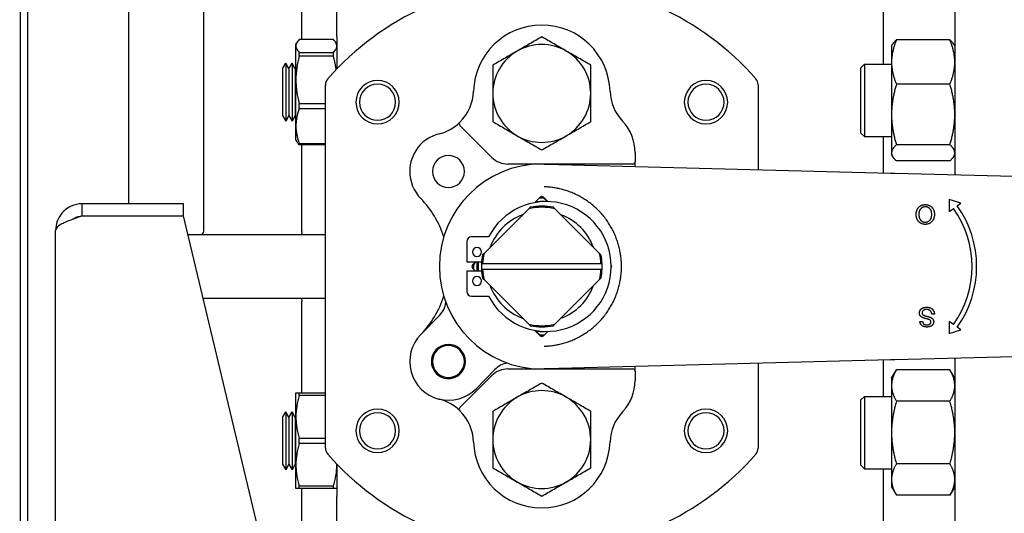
# Paper-space layout 'SHEET_3' of a CAD drawing. Header units: inches. Extents: x 3 to 360, y 8 to 227.
# Tile 89 of 117: x 186.26 to 194.78, y 166.26 to 170.52. Entities that reach past the tile are written whole.
import ezdxf

# ---------------------------------------------------------------- set-up
doc = ezdxf.new("R2010")
doc.units = ezdxf.units.IN
doc.header["$LTSCALE"] = 10.666667
doc.header["$MEASUREMENT"] = 0
doc.layers.get('0').update_dxf_attribs({"lineweight": 25})
doc.layers.get('DEFPOINTS').update_dxf_attribs({"lineweight": 25})
doc.layers.add('DIMEN', color=7, linetype='Continuous', lineweight=25)
doc.styles.get("Standard").update_dxf_attribs({"font": 'arial.ttf'})
doc.dimstyles.new('DEFAULT-ANSI', dxfattribs={"dimscale": 10.666667, "dimtxt": 0.125, "dimasz": 0.1875, "dimexe": 0.125, "dimexo": 0.0625, "dimgap": 0.031496, "dimtad": 0, "dimtih": 1, "dimtoh": 1, "dimrnd": 1e-08, "dimzin": 4, "dimdsep": 46, "dimtxsty": 'Standard', "dimblk": 'Filled-1', "dimcen": 0.09, "dimdle": 0.393701, "dimclrd": 256, "dimclre": 256, "dimclrt": 256, "dimadec": 0, "dimazin": 1, "dimtfac": 1.504, "dimtofl": 0, "dimtmove": 0, "dimatfit": 3, "dimldrblk": 'Filled-1', "dimfxl": 1, "dimtolj": 1, "dimtzin": 4, "dimlwd": 25, "dimlwe": 25, "dimarcsym": 0})

# ---------------------------------------------------------------- blocks, each defined once
blk = doc.blocks.new('Filled-1')
at = {"color": 0}
for p, q in [((0, 0), (-1, 0.25)), ((-1, 0.25), (-1, -0.25)), ((-1, 0), (0, 0)), ((-1, -0.25), (0, 0))]:
    blk.add_line(p, q, dxfattribs=at)
at = {"color": 0, "flags": 128}
blk.add_lwpolyline([(-1, -0.25), (0, 0), (-1, 0.25), (-1, -0.25)], dxfattribs=at)
at = {"color": 0}
blk.add_solid([(-1, -0.25), (0, 0), (-1, 0.25), (-1, -0.25)], dxfattribs=at)
blk = doc.blocks.new('*D13')
at = {"layer": 'DEFPOINTS', "color": 0, "linetype": 'Continuous'}
for p in [(171.6342, 191.3296), (186.8292, 191.3296), (187.5751, 142.4071)]:
    blk.add_point(p, dxfattribs=at)
at = {"layer": 'DIMEN', "linetype": 'Continuous', "lineweight": 25}
for p, q in [((186.1626, 191.3296), (170.3009, 191.3296)), ((171.6342, 189.3296), (171.6342, 167.8851)), ((171.6342, 144.4071), (171.6342, 165.8517)), ((186.9084, 142.4071), (170.3009, 142.4071))]:
    blk.add_line(p, q, dxfattribs=at)
at = {"layer": 'DIMEN', "linetype": 'Continuous', "lineweight": 25, "xscale": 2, "yscale": 2, "zscale": 2}
for p, rotation in [((171.6342, 191.3296), 90), ((171.6342, 142.4071), 270)]:
    blk.add_blockref('Filled-1', p, dxfattribs=dict(at, rotation=rotation))
at = {"layer": 'DIMEN', "linetype": 'Continuous', "lineweight": 25, "insert": (169.3646, 167.5491), "char_height": 1.33333, "attachment_point": 1}
blk.add_mtext('\\A1;48.92', dxfattribs=at)

psp = doc.layouts.new('SHEET_3')

# ---------------------------------------------------------------- linework, layer by layer
for p, q in [((186.3336, 163.9113), (186.3336, 172.868)), ((187.2076, 168.9317), (187.2076, 172.868)), ((194.3493, 172.868), (194.3493, 169.183)), ((189.0068, 170.3775), (189.0068, 172.0588)), ((186.2706, 165.2951), (186.2706, 171.4841)), ((188.7036, 170.3504), (188.7036, 171.244)), ((187.8572, 168.6947), (187.8572, 170.9684)), ((193.7312, 170.9684), (193.7312, 170.1372)), ((188.9772, 170.3504), (188.682, 170.3504)), ((189.0068, 170.3775), (189.0068, 170.0972)), ((194.3074, 170.3475), (193.8443, 170.3475)), ((188.6525, 170.3096), (188.6609, 170.3242)), ((188.6525, 170.2956), (188.6525, 170.3096)), ((188.6525, 170.0033), (188.6525, 170.2956)), ((189.0068, 170.3096), (188.9984, 170.3242)), ((193.8024, 170.2934), (193.812, 170.31)), ((193.8024, 170.2934), (193.8024, 170.1562)), ((194.3493, 170.2934), (194.3398, 170.31)), ((188.682, 170.2407), (188.9772, 170.2407)), ((188.682, 170.208), (188.682, 170.2407)), ((188.9772, 170.208), (188.682, 170.208)), ((188.9772, 170.2248), (188.9772, 170.2407)), ((188.9772, 170.208), (188.9772, 170.2248)), ((188.5374, 170.099), (188.5647, 170.1463)), ((188.5374, 170.099), (188.5374, 169.7862)), ((188.5647, 170.1463), (188.5647, 169.7606)), ((188.592, 170.099), (188.5647, 170.1463)), ((188.592, 170.099), (188.6193, 170.1463)), ((188.592, 170.099), (188.592, 169.7862)), ((188.6193, 170.1463), (188.6193, 169.7606)), ((188.6465, 170.099), (188.6193, 170.1463)), ((188.6465, 170.099), (188.6525, 170.1093)), ((188.6465, 170.099), (188.6465, 169.7862)), ((193.5368, 170.1059), (193.5681, 170.1372)), ((193.5368, 169.5434), (193.5368, 170.1059)), ((193.5681, 170.1372), (193.5681, 169.5122)), ((193.5681, 170.1372), (193.8024, 170.1372)), ((193.8024, 170.1562), (193.8024, 169.7034)), ((188.6525, 169.604), (188.6525, 170.0033)), ((188.9084, 166.8198), (188.9084, 169.9595)), ((192.6485, 169.9595), (192.6485, 169.2272)), ((194.3074, 169.9648), (193.8443, 169.9648)), ((188.5374, 169.7862), (188.5374, 169.6935)), ((188.5647, 169.7606), (188.5647, 169.6463)), ((188.592, 169.7862), (188.592, 169.6935)), ((188.6193, 169.7606), (188.6193, 169.6463)), ((188.6465, 169.7862), (188.6465, 169.6935)), ((188.682, 169.7985), (188.9084, 169.7985)), ((188.682, 169.7538), (188.682, 169.7985)), ((188.9084, 169.7538), (188.682, 169.7538)), ((188.5374, 169.6935), (188.5647, 169.6463)), ((188.592, 169.6935), (188.5647, 169.6463)), ((188.592, 169.6935), (188.6193, 169.6463)), ((188.6465, 169.6935), (188.6193, 169.6463)), ((188.6465, 169.6935), (188.6525, 169.6833)), ((193.8024, 169.7034), (193.8024, 169.3719)), ((188.6525, 169.4829), (188.6525, 169.604)), ((190.3468, 169.3331), (190.0708, 169.6091)), ((193.5368, 169.5434), (193.5681, 169.5122)), ((193.5681, 169.5122), (193.8024, 169.5122)), ((193.7312, 169.5122), (193.7312, 169.1991)), ((188.6525, 169.4829), (188.6609, 169.4683)), ((188.682, 169.4541), (188.9084, 169.4541)), ((188.682, 169.4421), (188.682, 169.4541)), ((188.9084, 169.4421), (188.682, 169.4421)), ((188.7036, 168.6919), (188.7036, 169.4421)), ((194.3074, 169.442), (193.8443, 169.442)), ((191.5855, 169.3748), (191.5855, 169.2951)), ((193.8024, 169.3719), (193.8024, 169.3559)), ((193.8024, 169.3559), (193.812, 169.3394)), ((194.3493, 169.3559), (194.3398, 169.3394)), ((191.5658, 169.2755), (190.486, 169.2755)), ((190.8157, 169.2748), (193.7937, 169.1974)), ((191.5855, 169.2548), (191.5855, 169.2951)), ((194.3074, 169.3019), (193.8443, 169.3019)), ((193.8301, 169.1965), (203.5955, 168.9428)), ((190.7645, 168.9882), (190.7181, 168.9417)), ((190.83, 168.9505), (190.7924, 168.9882)), ((186.8047, 168.8271), (186.8047, 168.9317)), ((187.6797, 168.9317), (186.8047, 168.9317)), ((187.6797, 168.8271), (187.6797, 168.9317)), ((190.8254, 168.9506), (190.8011, 168.9745)), ((194.3021, 168.9699), (194.3021, 168.8657)), ((194.4005, 168.9357), (194.3021, 168.9699)), ((194.3706, 168.9145), (194.4005, 168.9357)), ((186.8047, 168.8271), (187.6797, 168.8271)), ((186.8047, 168.8264), (187.6799, 168.8264)), ((187.2076, 168.8264), (187.2076, 168.8271)), ((190.8672, 155.5146), (187.6799, 168.8264)), ((190.6651, 168.8887), (190.2793, 168.503)), ((191.2775, 168.503), (190.8918, 168.8887)), ((194.3021, 168.8657), (194.3386, 168.8917)), ((186.5751, 154.8271), (186.5751, 168.7021)), ((187.7185, 168.6652), (188.9084, 168.6652)), ((190.3186, 168.6455), (190.1698, 168.6455)), ((190.1305, 168.6062), (190.1305, 168.429)), ((190.1305, 168.429), (190.2583, 168.429)), ((190.2054, 168.429), (190.1799, 168.4036)), ((190.21, 168.429), (190.1936, 168.4123)), ((191.2897, 168.4133), (190.2672, 168.4133)), ((190.2583, 168.3503), (190.1305, 168.3503)), ((190.1305, 168.3503), (190.1305, 168.1731)), ((190.1799, 168.3757), (190.2054, 168.3503)), ((190.2672, 168.366), (191.2897, 168.366)), ((190.2793, 168.2763), (190.6651, 167.8905)), ((190.8918, 167.8905), (191.2775, 168.2763)), ((190.1698, 168.1337), (190.3186, 168.1337)), ((188.9084, 168.114), (187.8504, 168.114)), ((188.7036, 167.2964), (188.7036, 168.0874)), ((189.8946, 167.9675), (189.7327, 167.8027)), ((194.1733, 167.9776), (194.1498, 167.9776)), ((194.0472, 167.9156), (194.0707, 167.9156)), ((194.3021, 167.9135), (194.3021, 167.8093)), ((194.3386, 167.8876), (194.3021, 167.9135)), ((190.7181, 167.8375), (190.7645, 167.7911)), ((190.7234, 167.8366), (190.7558, 167.8048)), ((190.7924, 167.7911), (190.83, 167.8287)), ((203.5955, 167.8365), (193.8301, 167.5828)), ((194.3021, 167.8093), (194.4005, 167.8435)), ((194.4005, 167.8435), (194.3706, 167.8647)), ((193.7937, 167.5818), (190.8157, 167.5045)), ((192.6485, 167.5521), (192.6485, 166.8198)), ((193.7312, 167.5802), (193.7312, 167.2671)), ((194.3493, 167.5963), (194.3493, 163.9113)), ((190.2101, 167.3337), (190.372, 167.4984)), ((190.486, 167.5038), (191.5658, 167.5038)), ((191.5855, 167.4841), (191.5855, 167.5245)), ((191.5855, 167.4841), (191.5855, 167.4045)), ((193.8024, 167.4233), (193.8443, 167.4958)), ((194.3074, 167.4958), (193.8443, 167.4958)), ((194.3493, 167.4233), (194.3074, 167.4958)), ((190.0708, 167.1701), (190.3468, 167.4461)), ((193.8024, 167.4233), (193.8024, 167.3605)), ((188.6525, 167.0897), (188.6525, 167.2964)), ((188.682, 167.2964), (188.9084, 167.2964)), ((188.682, 167.2733), (188.682, 167.2964)), ((193.8024, 167.3605), (193.8024, 166.9546)), ((188.9084, 167.2733), (188.682, 167.2733)), ((193.5368, 167.2358), (193.5681, 167.2671)), ((193.5368, 166.6733), (193.5368, 167.2358)), ((193.5681, 167.2671), (193.5681, 166.6421)), ((193.5681, 167.2671), (193.8024, 167.2671)), ((194.3074, 167.2252), (193.8443, 167.2252)), ((188.5374, 167.0858), (188.5647, 167.133)), ((188.5647, 167.133), (188.5647, 166.6386)), ((188.592, 167.0858), (188.5647, 167.133)), ((188.592, 167.0858), (188.6193, 167.133)), ((188.6193, 167.133), (188.6193, 166.6386)), ((188.6465, 167.0858), (188.6193, 167.133)), ((188.5374, 167.0858), (188.5374, 166.6848)), ((188.592, 167.0858), (188.592, 166.6848)), ((188.6465, 167.0858), (188.6525, 167.096)), ((188.6465, 167.0858), (188.6465, 166.6848)), ((188.6525, 166.6763), (188.6525, 167.0897)), ((193.8024, 166.9546), (193.8024, 166.5486)), ((188.682, 166.9061), (188.9084, 166.9061)), ((188.682, 166.8599), (188.682, 166.9061)), ((188.9084, 166.8599), (188.682, 166.8599)), ((188.5374, 166.6848), (188.5374, 166.6802)), ((188.5374, 166.6802), (188.5647, 166.633)), ((188.592, 166.6802), (188.5647, 166.633)), ((188.5647, 166.6386), (188.5647, 166.633)), ((188.592, 166.6848), (188.592, 166.6802)), ((188.592, 166.6802), (188.6193, 166.633)), ((188.6465, 166.6802), (188.6193, 166.633)), ((188.6193, 166.6386), (188.6193, 166.633)), ((188.6465, 166.6848), (188.6465, 166.6802)), ((188.6465, 166.6802), (188.6525, 166.67)), ((188.6525, 166.4696), (188.6525, 166.6763)), ((189.0056, 166.6408), (189.0056, 166.6408)), ((189.0068, 166.682), (189.0068, 166.4018)), ((193.5368, 166.6733), (193.5681, 166.6421)), ((193.5681, 166.6421), (193.8024, 166.6421)), ((193.7312, 166.6421), (193.7312, 165.8109)), ((194.3074, 166.6839), (193.8443, 166.6839)), ((193.8024, 166.5486), (193.8024, 166.4858)), ((188.682, 166.4927), (188.9772, 166.4927)), ((188.682, 166.4696), (188.682, 166.4927)), ((188.9772, 166.4696), (188.682, 166.4696)), ((188.7036, 165.5353), (188.7036, 166.4696)), ((188.9772, 166.4696), (188.9772, 166.4927)), ((193.8024, 166.4858), (193.8443, 166.4133)), ((194.3493, 166.4858), (194.3074, 166.4133)), ((189.0068, 164.7204), (189.0068, 166.4018)), ((194.3074, 166.4133), (193.8443, 166.4133))]:
    psp.add_line(p, q)
for centre, radius, start, end in [((190.7784, 168.3896), 2.4606, 41.23033, 138.76967), ((190.7784, 169.8857), 0.5906, 1.86084, 178.13916), ((190.7784, 169.8857), 0.4232, 60, 120), ((190.7784, 169.8857), 0.4232, 120, 180), ((190.7784, 169.8857), 0.4232, 0, 60), ((188.9871, 169.9595), 0.0787, 138.76967, 180), ((192.5698, 169.9595), 0.0787, 0, 41.23033), ((189.3587, 169.8094), 0.1875, 0, 180), ((189.3587, 169.8094), 0.1562, 0, 180), ((192.1982, 169.8094), 0.1875, 0, 180), ((192.1982, 169.8094), 0.1562, 0, 180), ((189.7947, 169.9177), 0.3937, 314.54515, 358.13916), ((190.7784, 169.8857), 0.4232, 180, 240), ((190.7784, 169.8857), 0.4232, 300, 0), ((191.7622, 169.9177), 0.3937, 181.86084, 223.58596), ((189.3587, 169.8094), 0.1875, 180, 0), ((189.3587, 169.8094), 0.1562, 180, 0), ((192.1982, 169.8094), 0.1875, 180, 0), ((192.1982, 169.8094), 0.1562, 180, 0), ((189.7947, 169.9177), 0.3937, 284.03595, 314.54515), ((190.0847, 169.623), 0.0197, 134.54515, 180), ((190.0847, 169.623), 0.0197, 180, 225), ((191.1918, 169.3748), 0.3937, 0, 43.58596), ((189.9714, 169.2111), 0.3346, 104.03595, 180), ((190.7784, 169.8857), 0.4232, 240, 300), ((189.9714, 169.2111), 0.1378, 0, 180), ((190.486, 169.4723), 0.1969, 225, 270), ((190.7784, 168.3896), 0.8858, 90, 270), ((190.7784, 168.3896), 0.8858, 88.69771, 90), ((191.5658, 169.2951), 0.0197, 270, 0), ((189.9714, 169.2111), 0.3346, 180, 224.33172), ((189.9714, 169.2111), 0.1378, 180, 0), ((190.7735, 168.9464), 0.0394, 45.50438, 110.83316), ((190.7784, 168.9742), 0.0197, 45, 135), ((189.1305, 168.3896), 0.8408, 17.8435, 44.33172), ((190.8178, 168.3896), 0.561, 0, 152.86167), ((190.7784, 168.3896), 0.5118, 77.20423, 102.79577), ((190.7784, 168.3896), 0.5217, 78.88188, 101.11812), ((190.7784, 168.3896), 0.561, 87.98921, 95.5275), ((190.7784, 168.3896), 0.5906, 88.48276, 92.16657), ((193.6328, 168.3896), 0.9055, 324.57375, 35.42625), ((190.7784, 168.3896), 0.4764, 110.38002, 159.61998), ((190.7784, 168.3896), 0.4764, 20.38002, 69.61998), ((193.6328, 168.3896), 0.8661, 324.57375, 35.42625), ((187.8277, 168.6947), 0.0295, 270, 0), ((190.1698, 168.6062), 0.0394, 90, 180), ((190.2174, 168.5156), 0.0394, 0, 180), ((190.2174, 168.5156), 0.0394, 180, 0), ((190.7784, 168.3896), 0.5217, 168.88188, 177.40459), ((190.7784, 168.3896), 0.5118, 167.20423, 177.35464), ((190.7784, 168.3896), 0.5118, 2.64536, 12.79577), ((190.7784, 168.3896), 0.5217, 2.59541, 11.11812), ((190.1938, 168.3896), 0.0197, 135, 225), ((190.2217, 168.3847), 0.0394, 135.50438, 200.83316), ((190.7784, 168.3896), 0.5906, 178.48276, 180), ((190.7784, 168.3896), 0.5906, 180, 182.16657), ((190.7784, 168.3896), 0.561, 175.97594, 180), ((190.7784, 168.3896), 0.561, 180, 184.02406), ((190.7784, 168.3896), 0.5512, 175.90396, 184.09604), ((190.7784, 168.3896), 0.5217, 177.40459, 182.59541), ((190.8178, 168.3896), 0.561, 207.13833, 0), ((190.7784, 168.3896), 0.5217, 357.40459, 2.59541), ((191.3631, 168.3896), 0.0197, 0, 37.33903), ((191.3631, 168.3896), 0.0197, 322.66097, 0), ((190.7784, 168.3896), 0.5217, 182.59541, 191.11812), ((190.7784, 168.3896), 0.5118, 182.64536, 192.79577), ((190.7784, 168.3896), 0.5118, 347.20423, 357.35464), ((190.7784, 168.3896), 0.5217, 348.88188, 357.40459), ((190.2174, 168.2636), 0.0394, 0, 180), ((190.2174, 168.2636), 0.0394, 180, 0), ((190.7784, 168.3896), 0.4764, 200.38002, 249.61998), ((190.7784, 168.3896), 0.4764, 290.38002, 339.61998), ((190.1698, 168.1731), 0.0394, 180, 270), ((187.8277, 168.0845), 0.0295, 2.77802, 24.1524), ((189.1305, 168.3896), 0.8408, 315.66828, 342.1565), ((189.7541, 168.1055), 0.1969, 315.50438, 352.08102), ((190.7784, 168.3896), 0.5118, 257.20423, 270), ((190.7784, 168.3896), 0.5118, 270, 282.79577), ((189.9714, 167.5682), 0.3346, 135.50438, 315.50438), ((190.7784, 168.3896), 0.5217, 258.88188, 270), ((190.7784, 168.3896), 0.561, 264.97688, 272.01079), ((190.7833, 167.8329), 0.0394, 225.50438, 290.83316), ((190.7784, 168.3896), 0.5906, 268.48276, 272.16657), ((190.7784, 168.3896), 0.5217, 270, 281.11812), ((189.9714, 167.5682), 0.1476, 315.50438, 135.50438), ((190.7784, 167.805), 0.0197, 225, 315), ((189.9714, 167.5682), 0.1476, 135.50438, 315.50438), ((189.9714, 167.5682), 0.1378, 0, 180), ((189.9714, 167.5682), 0.1378, 180, 0), ((190.5124, 167.3605), 0.1969, 98.92775, 135.50438), ((190.486, 167.307), 0.1969, 90, 135), ((190.7784, 168.3896), 0.8858, 270, 271.30229), ((191.5658, 167.4841), 0.0197, 0, 90), ((191.1918, 167.4045), 0.3937, 316.41404, 0), ((190.7784, 166.8936), 0.4232, 60, 120), ((189.7947, 166.8616), 0.3937, 45.45485, 75.96405), ((190.7784, 166.8936), 0.4232, 120, 180), ((190.7784, 166.8936), 0.4232, 0, 60), ((189.3587, 166.9699), 0.1875, 0, 180), ((189.3587, 166.9699), 0.1562, 0, 180), ((190.0847, 167.1562), 0.0197, 135, 180), ((190.0847, 167.1562), 0.0197, 180, 225.45485), ((189.7947, 166.8616), 0.3937, 1.86084, 45.45485), ((191.7622, 166.8616), 0.3937, 136.41404, 178.13916), ((192.1982, 166.9699), 0.1875, 0, 180), ((192.1982, 166.9699), 0.1562, 0, 180), ((189.3587, 166.9699), 0.1875, 180, 0), ((189.3587, 166.9699), 0.1562, 180, 0), ((192.1982, 166.9699), 0.1875, 180, 0), ((192.1982, 166.9699), 0.1562, 180, 0), ((190.7784, 166.8936), 0.5906, 181.86084, 358.13916), ((190.7784, 166.8936), 0.4232, 180, 240), ((190.7784, 166.8936), 0.4232, 300, 0), ((188.9871, 166.8198), 0.0787, 180, 221.23033), ((192.5698, 166.8198), 0.0787, 318.76967, 0), ((190.7784, 168.3896), 2.4606, 221.23033, 318.76967), ((190.7784, 166.8936), 0.4232, 240, 300)]:
    psp.add_arc(centre, radius, start, end)
for points, knots in [([(188.682, 170.3504), (188.6728, 170.3414), (188.6654, 170.3323), (188.6552, 170.3141), (188.6525, 170.3048), (188.6525, 170.2956)], [0.000000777, 0.000000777, 0.000000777, 0.000000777, 0.002718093, 0.002718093, 0.005435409, 0.005435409, 0.005435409, 0.005435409]), ([(189.0068, 170.2956), (189.0068, 170.3002), (189.0061, 170.3048), (189.0035, 170.3141), (189.0015, 170.3187), (188.9938, 170.3324), (188.9864, 170.3414), (188.9772, 170.3504)], [0.005435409, 0.005435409, 0.005435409, 0.005435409, 0.006785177, 0.006785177, 0.008134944, 0.008134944, 0.010834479, 0.010834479, 0.010834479, 0.010834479]), ([(190.7784, 170.3744), (190.7432, 170.354), (190.7079, 170.3337), (190.6374, 170.2929), (190.6021, 170.2726), (190.5668, 170.2522)], [0.000000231, 0.000000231, 0.000000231, 0.000000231, 0.003103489, 0.003103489, 0.006206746, 0.006206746, 0.006206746, 0.006206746]), ([(190.9901, 170.2522), (190.9548, 170.2726), (190.9195, 170.2929), (190.849, 170.3337), (190.8137, 170.354), (190.7784, 170.3744)], [0.006206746, 0.006206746, 0.006206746, 0.006206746, 0.009310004, 0.009310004, 0.012413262, 0.012413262, 0.012413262, 0.012413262]), ([(188.6525, 170.2956), (188.6525, 170.2909), (188.6531, 170.2863), (188.6558, 170.277), (188.6578, 170.2724), (188.6654, 170.2587), (188.6729, 170.2497), (188.682, 170.2407)], [0.005435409, 0.005435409, 0.005435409, 0.005435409, 0.006785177, 0.006785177, 0.008134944, 0.008134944, 0.010834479, 0.010834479, 0.010834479, 0.010834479]), ([(188.9772, 170.2407), (188.9864, 170.2497), (188.9939, 170.2588), (189.0041, 170.2771), (189.0068, 170.2863), (189.0068, 170.2956)], [0.000000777, 0.000000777, 0.000000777, 0.000000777, 0.002718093, 0.002718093, 0.005435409, 0.005435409, 0.005435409, 0.005435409]), ([(188.682, 170.208), (188.6728, 170.1744), (188.6654, 170.1405), (188.6552, 170.0723), (188.6525, 170.0379), (188.6525, 170.0033)], [0.000000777, 0.000000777, 0.000000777, 0.000000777, 0.002718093, 0.002718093, 0.005435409, 0.005435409, 0.005435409, 0.005435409]), ([(189.0011, 170.0913), (189.0004, 170.0964), (188.9997, 170.1015), (188.9938, 170.1407), (188.9864, 170.1745), (188.9772, 170.208)], [0.007732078, 0.007732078, 0.007732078, 0.007732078, 0.008134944, 0.008134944, 0.010834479, 0.010834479, 0.010834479, 0.010834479]), ([(190.5668, 170.2522), (190.5316, 170.2319), (190.4963, 170.2115), (190.4258, 170.1708), (190.3905, 170.1504), (190.3552, 170.13)], [0.006206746, 0.006206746, 0.006206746, 0.006206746, 0.009310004, 0.009310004, 0.012413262, 0.012413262, 0.012413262, 0.012413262]), ([(191.2017, 170.13), (191.1664, 170.1504), (191.1311, 170.1708), (191.0606, 170.2115), (191.0253, 170.2319), (190.9901, 170.2522)], [0.000000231, 0.000000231, 0.000000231, 0.000000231, 0.003103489, 0.003103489, 0.006206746, 0.006206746, 0.006206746, 0.006206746]), ([(190.3552, 170.13), (190.3552, 170.0896), (190.3552, 170.0487), (190.3552, 169.9671), (190.3552, 169.9264), (190.3552, 169.8857)], [0.010571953, 0.010571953, 0.010571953, 0.010571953, 0.013699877, 0.013699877, 0.016827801, 0.016827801, 0.016827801, 0.016827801]), ([(191.2017, 169.8857), (191.2017, 169.9264), (191.2017, 169.9671), (191.2017, 170.0487), (191.2017, 170.0896), (191.2017, 170.13)], [0.028670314, 0.028670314, 0.028670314, 0.028670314, 0.031790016, 0.031790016, 0.034909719, 0.034909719, 0.034909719, 0.034909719]), ([(188.6525, 170.0033), (188.6525, 169.986), (188.6531, 169.9687), (188.6558, 169.9341), (188.6578, 169.917), (188.6654, 169.8658), (188.6729, 169.832), (188.682, 169.7985)], [0.005435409, 0.005435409, 0.005435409, 0.005435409, 0.006785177, 0.006785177, 0.008134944, 0.008134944, 0.010834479, 0.010834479, 0.010834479, 0.010834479]), ([(190.3552, 169.8857), (190.3552, 169.8449), (190.3552, 169.8041), (190.3552, 169.7227), (190.3552, 169.682), (190.3552, 169.6413)], [0.016827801, 0.016827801, 0.016827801, 0.016827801, 0.019964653, 0.019964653, 0.023101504, 0.023101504, 0.023101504, 0.023101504]), ([(191.2017, 169.6413), (191.2017, 169.682), (191.2017, 169.7227), (191.2017, 169.8041), (191.2017, 169.8449), (191.2017, 169.8857)], [0.022413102, 0.022413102, 0.022413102, 0.022413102, 0.025541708, 0.025541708, 0.028670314, 0.028670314, 0.028670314, 0.028670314]), ([(188.682, 169.7538), (188.673, 169.7295), (188.6655, 169.7049), (188.6578, 169.6673), (188.6558, 169.6546), (188.6531, 169.6292), (188.6525, 169.6166), (188.6525, 169.604)], [0.005178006, 0.005178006, 0.005178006, 0.005178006, 0.007886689, 0.007886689, 0.009241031, 0.009241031, 0.010595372, 0.010595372, 0.010595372, 0.010595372]), ([(188.6525, 169.604), (188.6525, 169.5787), (188.6552, 169.5536), (188.6628, 169.5161), (188.666, 169.5036), (188.6733, 169.4787), (188.6774, 169.4663), (188.682, 169.4541)], [0.010595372, 0.010595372, 0.010595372, 0.010595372, 0.013304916, 0.013304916, 0.014659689, 0.014659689, 0.016014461, 0.016014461, 0.016014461, 0.016014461]), ([(190.3552, 169.6413), (190.3905, 169.621), (190.4258, 169.6006), (190.4963, 169.5599), (190.5316, 169.5395), (190.5668, 169.5192)], [0.000000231, 0.000000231, 0.000000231, 0.000000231, 0.003103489, 0.003103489, 0.006206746, 0.006206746, 0.006206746, 0.006206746]), ([(190.9901, 169.5192), (191.0253, 169.5395), (191.0606, 169.5599), (191.1311, 169.6006), (191.1664, 169.621), (191.2017, 169.6413)], [0.006206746, 0.006206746, 0.006206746, 0.006206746, 0.009310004, 0.009310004, 0.012413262, 0.012413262, 0.012413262, 0.012413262]), ([(190.5668, 169.5192), (190.6021, 169.4988), (190.6374, 169.4784), (190.7079, 169.4377), (190.7432, 169.4174), (190.7784, 169.397)], [0.006206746, 0.006206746, 0.006206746, 0.006206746, 0.009310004, 0.009310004, 0.012413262, 0.012413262, 0.012413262, 0.012413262]), ([(190.7784, 169.397), (190.8137, 169.4174), (190.849, 169.4377), (190.9195, 169.4784), (190.9548, 169.4988), (190.9901, 169.5192)], [0.000000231, 0.000000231, 0.000000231, 0.000000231, 0.003103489, 0.003103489, 0.006206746, 0.006206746, 0.006206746, 0.006206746]), ([(186.8047, 168.9317), (186.7382, 168.9317), (186.6723, 168.9011), (186.6293, 168.8503), (186.5947, 168.8093), (186.5751, 168.7558), (186.5751, 168.7021)], [-1, -1, -1, -1, -0.446659, -0.446659, -0.446659, 0, 0, 0, 0]), ([(194.0152, 168.8396), (194.0152, 168.8416), (194.0153, 168.8457), (194.0157, 168.8518), (194.0165, 168.8577), (194.0176, 168.8634), (194.0191, 168.8689), (194.0208, 168.8743), (194.0229, 168.8795), (194.0252, 168.8846), (194.0279, 168.8894), (194.0308, 168.8939), (194.0341, 168.8981), (194.0375, 168.902), (194.0413, 168.9056), (194.0453, 168.9089), (194.0495, 168.912), (194.054, 168.9146), (194.0588, 168.917), (194.0635, 168.9191), (194.0684, 168.9209), (194.0734, 168.9223), (194.0785, 168.9234), (194.0836, 168.9242), (194.0889, 168.9247), (194.0924, 168.9247), (194.0942, 168.9248)], [0, 0, 0, 0, 0.04756, 0.093962, 0.139112, 0.183626, 0.227457, 0.270703, 0.313611, 0.35626, 0.398366, 0.439557, 0.480045, 0.519888, 0.559658, 0.599421, 0.639208, 0.679668, 0.72002, 0.759859, 0.79956, 0.839199, 0.878956, 0.918794, 0.959083, 1, 1, 1, 1]), ([(194.0943, 168.9055), (194.0923, 168.9055), (194.0884, 168.9054), (194.0827, 168.9046), (194.0773, 168.9032), (194.0721, 168.9014), (194.0673, 168.8989), (194.0626, 168.8959), (194.0583, 168.8924), (194.0542, 168.8884), (194.0506, 168.8838), (194.0473, 168.8788), (194.0447, 168.8733), (194.0424, 168.8674), (194.0408, 168.861), (194.0395, 168.8542), (194.0388, 168.847), (194.0387, 168.842), (194.0387, 168.8394)], [0, 0, 0, 0, 0.061055, 0.119545, 0.176806, 0.232956, 0.288583, 0.344667, 0.401662, 0.46054, 0.520477, 0.581213, 0.643431, 0.707961, 0.775371, 0.846414, 0.921152, 1, 1, 1, 1]), ([(194.0942, 168.9248), (194.0961, 168.9248), (194.0999, 168.9247), (194.1055, 168.9241), (194.111, 168.9233), (194.1163, 168.922), (194.1215, 168.9204), (194.1265, 168.9185), (194.1313, 168.9162), (194.136, 168.9136), (194.1404, 168.9107), (194.1446, 168.9074), (194.1485, 168.904), (194.1521, 168.9002), (194.1555, 168.8963), (194.1586, 168.892), (194.1614, 168.8875), (194.1638, 168.8828), (194.1661, 168.8779), (194.168, 168.8729), (194.1696, 168.8678), (194.1709, 168.8627), (194.172, 168.8575), (194.1727, 168.8522), (194.1732, 168.8469), (194.1733, 168.8433), (194.1733, 168.8415)], [0, 0, 0, 0, 0.044697, 0.0885336, 0.1314091, 0.1738139, 0.2157145, 0.2572472, 0.298848, 0.3406042, 0.3820294, 0.4229698, 0.4636322, 0.5040475, 0.5445912, 0.5849639, 0.6262652, 0.6679794, 0.7099427, 0.7513819, 0.7926186, 0.8339484, 0.8750081, 0.9164455, 0.9579066, 1, 1, 1, 1]), ([(194.1498, 168.8418), (194.1497, 168.8442), (194.1497, 168.8489), (194.1489, 168.8557), (194.1476, 168.8622), (194.146, 168.8683), (194.1437, 168.8739), (194.141, 168.8792), (194.1378, 168.8841), (194.1341, 168.8885), (194.13, 168.8925), (194.1257, 168.896), (194.121, 168.8989), (194.1162, 168.9014), (194.1111, 168.9033), (194.1057, 168.9046), (194.1001, 168.9054), (194.0963, 168.9055), (194.0943, 168.9055)], [0, 0, 0, 0, 0.075964, 0.148125, 0.217201, 0.2833, 0.347202, 0.4093, 0.470426, 0.531588, 0.591739, 0.650258, 0.707303, 0.764208, 0.821148, 0.879119, 0.938423, 1, 1, 1, 1]), ([(186.7249, 168.7983), (186.7292, 168.8019), (186.7337, 168.8052), (186.7384, 168.8081), (186.7581, 168.8205), (186.7814, 168.8271), (186.8047, 168.8271)], [0.5590797, 0.5590797, 0.5590797, 0.5590797, 0.6441813, 0.6441813, 0.6441813, 1, 1, 1, 1]), ([(194.0941, 168.7538), (194.0922, 168.7539), (194.0885, 168.7539), (194.083, 168.7544), (194.0776, 168.7553), (194.0724, 168.7565), (194.0673, 168.7581), (194.0623, 168.7599), (194.0575, 168.7622), (194.0528, 168.7647), (194.0484, 168.7676), (194.0442, 168.7707), (194.0403, 168.7742), (194.0366, 168.7778), (194.0332, 168.7818), (194.0301, 168.786), (194.0273, 168.7905), (194.0247, 168.7953), (194.0225, 168.8002), (194.0205, 168.8054), (194.0189, 168.8107), (194.0175, 168.8161), (194.0165, 168.8218), (194.0157, 168.8276), (194.0153, 168.8335), (194.0152, 168.8375), (194.0152, 168.8396)], [0, 0, 0, 0, 0.043099, 0.0855868, 0.1269077, 0.1679675, 0.2084496, 0.2490254, 0.2892805, 0.3300098, 0.3705977, 0.410466, 0.4500332, 0.4896882, 0.5291164, 0.5690368, 0.6097031, 0.6507589, 0.6925093, 0.7342191, 0.7767069, 0.8195518, 0.8633507, 0.9078385, 0.9533337, 1, 1, 1, 1]), ([(194.0387, 168.8394), (194.0387, 168.8378), (194.0387, 168.8345), (194.0391, 168.8298), (194.0395, 168.8251), (194.0403, 168.8207), (194.0413, 168.8164), (194.0424, 168.8122), (194.0438, 168.8083), (194.0453, 168.8045), (194.0471, 168.8008), (194.0491, 168.7974), (194.0512, 168.7942), (194.0536, 168.7912), (194.0562, 168.7884), (194.0589, 168.7858), (194.0618, 168.7834), (194.065, 168.7813), (194.0682, 168.7793), (194.0716, 168.7777), (194.0751, 168.7762), (194.0787, 168.7751), (194.0824, 168.7742), (194.0861, 168.7735), (194.09, 168.7732), (194.0927, 168.7731), (194.094, 168.7731)], [0, 0, 0, 0, 0.050852, 0.099752, 0.147438, 0.194086, 0.239171, 0.28334, 0.326577, 0.368936, 0.410572, 0.451051, 0.490877, 0.530044, 0.568937, 0.607578, 0.64642, 0.685679, 0.724799, 0.763513, 0.802173, 0.84074, 0.879649, 0.919071, 0.959098, 1, 1, 1, 1]), ([(194.094, 168.7731), (194.0959, 168.7731), (194.0995, 168.7732), (194.105, 168.774), (194.1102, 168.7752), (194.1153, 168.7769), (194.1201, 168.7792), (194.1247, 168.7819), (194.1292, 168.7851), (194.1334, 168.7889), (194.1374, 168.7931), (194.1407, 168.7982), (194.1435, 168.8038), (194.1458, 168.8101), (194.1476, 168.8171), (194.1488, 168.8248), (194.1496, 168.833), (194.1497, 168.8388), (194.1498, 168.8418)], [0, 0, 0, 0, 0.055943, 0.110382, 0.164048, 0.216759, 0.269601, 0.323009, 0.377581, 0.433449, 0.490922, 0.550625, 0.613117, 0.679861, 0.751358, 0.828261, 0.910795, 1, 1, 1, 1]), ([(194.1733, 168.8415), (194.1732, 168.8382), (194.1731, 168.8317), (194.172, 168.8222), (194.1703, 168.8133), (194.1679, 168.8049), (194.1648, 168.7971), (194.161, 168.7898), (194.1565, 168.7831), (194.1513, 168.777), (194.1456, 168.7716), (194.1394, 168.7668), (194.1328, 168.7628), (194.1259, 168.7595), (194.1185, 168.757), (194.1107, 168.7552), (194.1026, 168.754), (194.097, 168.7539), (194.0941, 168.7538)], [0, 0, 0, 0, 0.075226, 0.146575, 0.2145, 0.27953, 0.342403, 0.403496, 0.463762, 0.523864, 0.583252, 0.641302, 0.698898, 0.756295, 0.814628, 0.874325, 0.935783, 1, 1, 1, 1]), ([(186.7249, 168.7983), (186.688, 168.7848), (186.6547, 168.7712), (186.6293, 168.7576), (186.5947, 168.7391), (186.5751, 168.7206), (186.5751, 168.7021)], [-0.7739692, -0.7739692, -0.7739692, -0.7739692, -0.4466593, -0.4466593, -0.4466593, 0, 0, 0, 0]), ([(188.7036, 168.6916), (188.7036, 168.688), (188.7034, 168.6845), (188.7027, 168.678), (188.7023, 168.6751), (188.7012, 168.6703), (188.7006, 168.6684), (188.6993, 168.6659), (188.6986, 168.6652), (188.6979, 168.6652)], [0, 0, 0, 0, 0.000275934, 0.000275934, 0.000551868, 0.000551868, 0.000827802, 0.000827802, 0.001103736, 0.001103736, 0.001103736, 0.001103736]), ([(188.6979, 168.114), (188.6993, 168.114), (188.7007, 168.1113), (188.7023, 168.1042), (188.7027, 168.1013), (188.7034, 168.0948), (188.7036, 168.0913), (188.7036, 168.0876)], [-0.000008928, -0.000008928, -0.000008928, -0.000008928, 0.000549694, 0.000549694, 0.000829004, 0.000829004, 0.001108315, 0.001108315, 0.001108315, 0.001108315]), ([(194.0429, 167.988), (194.043, 167.9902), (194.0432, 167.9945), (194.0447, 168.0009), (194.047, 168.007), (194.0498, 168.0119), (194.0523, 168.0157), (194.0545, 168.0184), (194.0569, 168.0209), (194.0595, 168.0232), (194.0623, 168.0254), (194.0653, 168.0274), (194.0685, 168.0293), (194.0731, 168.0316), (194.0791, 168.034), (194.0869, 168.0359), (194.095, 168.0372), (194.1006, 168.0374), (194.1035, 168.0374)], [0, 0, 0, 0, 0.074816, 0.148535, 0.223872, 0.301297, 0.340894, 0.38034, 0.420127, 0.45995, 0.500831, 0.541907, 0.584439, 0.62808, 0.717267, 0.80786, 0.901925, 1, 1, 1, 1]), ([(194.0718, 167.9477), (194.0706, 167.9482), (194.0683, 167.9493), (194.065, 167.9512), (194.0619, 167.9531), (194.059, 167.9552), (194.0564, 167.9573), (194.054, 167.9596), (194.0519, 167.962), (194.05, 167.9645), (194.0483, 167.9671), (194.0469, 167.9698), (194.0457, 167.9726), (194.0446, 167.9755), (194.0439, 167.9785), (194.0433, 167.9816), (194.043, 167.9847), (194.0429, 167.9869), (194.0429, 167.988)], [0, 0, 0, 0, 0.074931, 0.147078, 0.216364, 0.282503, 0.346688, 0.408836, 0.469262, 0.528432, 0.587001, 0.644416, 0.702189, 0.759767, 0.81849, 0.877633, 0.93802, 1, 1, 1, 1]), ([(194.1045, 168.0182), (194.1026, 168.0182), (194.0989, 168.0181), (194.0936, 168.0173), (194.0886, 168.0161), (194.084, 168.0144), (194.0799, 168.0122), (194.0762, 168.0097), (194.0731, 168.0068), (194.0707, 168.0035), (194.0688, 168), (194.0674, 167.9964), (194.0666, 167.9928), (194.0665, 167.9903), (194.0664, 167.9891)], [0, 0, 0, 0, 0.105584, 0.205868, 0.300947, 0.393002, 0.480949, 0.562874, 0.641461, 0.717742, 0.791772, 0.862716, 0.931777, 1, 1, 1, 1]), ([(194.0664, 167.9891), (194.0665, 167.9879), (194.0666, 167.9856), (194.0673, 167.9821), (194.0687, 167.979), (194.0704, 167.976), (194.0729, 167.9733), (194.076, 167.9708), (194.0798, 167.9685), (194.0827, 167.9673), (194.0842, 167.9666)], [0, 0, 0, 0, 0.117768, 0.230176, 0.339843, 0.450625, 0.566943, 0.696021, 0.839438, 1, 1, 1, 1]), ([(194.0842, 167.9666), (194.0848, 167.9664), (194.0861, 167.9658), (194.0884, 167.9651), (194.0911, 167.9642), (194.0943, 167.9632), (194.0979, 167.9622), (194.1021, 167.9611), (194.1066, 167.9598), (194.1116, 167.9585), (194.1165, 167.9572), (194.1213, 167.9559), (194.1257, 167.9545), (194.1297, 167.9533), (194.1333, 167.952), (194.1366, 167.9507), (194.1396, 167.9495), (194.1414, 167.9486), (194.1423, 167.9482)], [0, 0, 0, 0, 0.0312001, 0.0704867, 0.1172148, 0.1715755, 0.234122, 0.3039626, 0.3821556, 0.4676462, 0.5543354, 0.6350745, 0.7100367, 0.7790924, 0.8429656, 0.9010012, 0.9532463, 1, 1, 1, 1]), ([(194.1035, 168.0374), (194.1053, 168.0374), (194.1088, 168.0374), (194.1141, 168.037), (194.1191, 168.0365), (194.1238, 168.0358), (194.1284, 168.0348), (194.1327, 168.0335), (194.1368, 168.0322), (194.1407, 168.0305), (194.1444, 168.0286), (194.1478, 168.0266), (194.1511, 168.0243), (194.1541, 168.0217), (194.157, 168.019), (194.1597, 168.016), (194.1621, 168.0128), (194.1643, 168.0094), (194.1663, 168.0058), (194.1681, 168.0022), (194.1696, 167.9983), (194.1708, 167.9944), (194.1719, 167.9904), (194.1726, 167.9862), (194.1731, 167.982), (194.1732, 167.9791), (194.1733, 167.9776)], [0, 0, 0, 0, 0.052493, 0.102825, 0.151397, 0.198033, 0.242876, 0.285999, 0.327849, 0.368395, 0.407852, 0.446838, 0.485166, 0.523341, 0.561602, 0.59992, 0.638496, 0.677791, 0.71729, 0.756605, 0.796068, 0.835886, 0.875714, 0.916263, 0.95776, 1, 1, 1, 1]), ([(194.1498, 167.9776), (194.1495, 167.9797), (194.149, 167.9838), (194.1476, 167.9895), (194.1458, 167.9947), (194.1436, 167.9993), (194.1407, 168.0034), (194.1372, 168.0071), (194.1329, 168.0103), (194.128, 168.0132), (194.1226, 168.0154), (194.1169, 168.017), (194.1108, 168.018), (194.1066, 168.0181), (194.1045, 168.0182)], [0, 0, 0, 0, 0.0937965, 0.1801881, 0.2603632, 0.3348467, 0.407093, 0.4814484, 0.5592709, 0.6422698, 0.7285859, 0.8159775, 0.9060351, 1, 1, 1, 1]), ([(194.109, 167.8665), (194.106, 167.8666), (194.1003, 167.8667), (194.0919, 167.8678), (194.0841, 167.8697), (194.0779, 167.8718), (194.0734, 167.8739), (194.0702, 167.8756), (194.0672, 167.8775), (194.0644, 167.8796), (194.0618, 167.8819), (194.0594, 167.8843), (194.0572, 167.8869), (194.0546, 167.8906), (194.0518, 167.8956), (194.0494, 167.9019), (194.0477, 167.9086), (194.0474, 167.9133), (194.0472, 167.9156)], [0, 0, 0, 0, 0.100475, 0.195644, 0.286083, 0.372983, 0.415026, 0.456052, 0.495939, 0.535566, 0.574087, 0.612519, 0.651081, 0.689513, 0.766237, 0.84235, 0.919974, 1, 1, 1, 1]), ([(194.0707, 167.9156), (194.0709, 167.9144), (194.0712, 167.9121), (194.0719, 167.9087), (194.0729, 167.9056), (194.0741, 167.9027), (194.0755, 167.9), (194.0772, 167.8975), (194.0791, 167.8953), (194.0813, 167.8932), (194.0837, 167.8915), (194.0864, 167.8899), (194.0894, 167.8886), (194.0926, 167.8876), (194.0961, 167.8867), (194.0998, 167.8861), (194.1039, 167.8858), (194.1066, 167.8858), (194.1081, 167.8857)], [0, 0, 0, 0, 0.067155, 0.131403, 0.192732, 0.251253, 0.307704, 0.362699, 0.417778, 0.472304, 0.527873, 0.58523, 0.645057, 0.707952, 0.774434, 0.84494, 0.920404, 1, 1, 1, 1]), ([(194.1374, 167.9253), (194.1368, 167.9258), (194.1355, 167.9269), (194.1331, 167.9284), (194.1302, 167.9298), (194.1266, 167.9313), (194.1225, 167.9327), (194.1178, 167.9342), (194.1125, 167.9357), (194.1068, 167.9372), (194.101, 167.9386), (194.0955, 167.94), (194.0904, 167.9414), (194.0858, 167.9427), (194.0817, 167.944), (194.078, 167.9453), (194.0747, 167.9465), (194.0728, 167.9473), (194.0718, 167.9477)], [0, 0, 0, 0, 0.032743, 0.07241, 0.119611, 0.174673, 0.237345, 0.308352, 0.38763, 0.474784, 0.563332, 0.645136, 0.720203, 0.789134, 0.851497, 0.907331, 0.956969, 1, 1, 1, 1]), ([(194.1081, 167.8857), (194.1096, 167.8857), (194.1124, 167.8858), (194.1166, 167.8862), (194.1204, 167.8867), (194.1239, 167.8875), (194.1271, 167.8885), (194.1301, 167.8897), (194.1327, 167.8913), (194.135, 167.893), (194.1369, 167.8949), (194.1386, 167.8968), (194.1401, 167.8989), (194.1413, 167.901), (194.1422, 167.9033), (194.1429, 167.9057), (194.1433, 167.9081), (194.1433, 167.9098), (194.1434, 167.9106)], [0, 0, 0, 0, 0.091511, 0.177143, 0.257108, 0.331198, 0.400592, 0.465625, 0.526973, 0.585443, 0.641399, 0.695044, 0.746782, 0.796959, 0.847545, 0.897439, 0.947649, 1, 1, 1, 1]), ([(194.1669, 167.9121), (194.1668, 167.9101), (194.1666, 167.906), (194.1652, 167.8999), (194.163, 167.8941), (194.1605, 167.8895), (194.158, 167.886), (194.1559, 167.8835), (194.1536, 167.8812), (194.1511, 167.879), (194.1484, 167.8771), (194.1456, 167.8752), (194.1424, 167.8736), (194.1381, 167.8716), (194.1322, 167.8695), (194.1248, 167.8678), (194.117, 167.8667), (194.1117, 167.8666), (194.109, 167.8665)], [0, 0, 0, 0, 0.074995, 0.149165, 0.223664, 0.300412, 0.33957, 0.378921, 0.418096, 0.45823, 0.498427, 0.539708, 0.582216, 0.625824, 0.715481, 0.807384, 0.901634, 1, 1, 1, 1]), ([(194.1434, 167.9106), (194.1433, 167.912), (194.1432, 167.9148), (194.142, 167.9188), (194.1401, 167.9224), (194.1383, 167.9243), (194.1374, 167.9253)], [0, 0, 0, 0, 0.262741, 0.509957, 0.753327, 1, 1, 1, 1]), ([(194.1423, 167.9482), (194.1442, 167.9471), (194.148, 167.9451), (194.1531, 167.9414), (194.1574, 167.9373), (194.1609, 167.9329), (194.1636, 167.9281), (194.1654, 167.923), (194.1667, 167.9177), (194.1668, 167.914), (194.1669, 167.9121)], [0, 0, 0, 0, 0.144805, 0.279512, 0.406394, 0.527502, 0.645393, 0.761885, 0.878942, 1, 1, 1, 1]), ([(190.7784, 167.3823), (190.7432, 167.3619), (190.7079, 167.3415), (190.6374, 167.3008), (190.6021, 167.2805), (190.5668, 167.2601)], [0.000000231, 0.000000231, 0.000000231, 0.000000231, 0.003103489, 0.003103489, 0.006206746, 0.006206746, 0.006206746, 0.006206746]), ([(190.9901, 167.2601), (190.9548, 167.2805), (190.9195, 167.3008), (190.849, 167.3415), (190.8137, 167.3619), (190.7784, 167.3823)], [0.006206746, 0.006206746, 0.006206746, 0.006206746, 0.009310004, 0.009310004, 0.012413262, 0.012413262, 0.012413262, 0.012413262]), ([(188.6525, 167.2964), (188.6525, 167.2964), (188.6531, 167.2964), (188.6558, 167.2964), (188.6578, 167.2964), (188.6655, 167.2964), (188.673, 167.2964), (188.682, 167.2964)], [0.016919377, 0.016919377, 0.016919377, 0.016919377, 0.018277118, 0.018277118, 0.019634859, 0.019634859, 0.022350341, 0.022350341, 0.022350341, 0.022350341]), ([(188.682, 167.2733), (188.6728, 167.2431), (188.6654, 167.2128), (188.6552, 167.1516), (188.6525, 167.1208), (188.6525, 167.0897)], [0.000000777, 0.000000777, 0.000000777, 0.000000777, 0.002718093, 0.002718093, 0.005435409, 0.005435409, 0.005435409, 0.005435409]), ([(190.5668, 167.2601), (190.5316, 167.2397), (190.4963, 167.2194), (190.4258, 167.1786), (190.3905, 167.1583), (190.3552, 167.1379)], [0.006206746, 0.006206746, 0.006206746, 0.006206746, 0.009310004, 0.009310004, 0.012413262, 0.012413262, 0.012413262, 0.012413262]), ([(191.2017, 167.1379), (191.1664, 167.1583), (191.1311, 167.1786), (191.0606, 167.2194), (191.0253, 167.2397), (190.9901, 167.2601)], [0.000000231, 0.000000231, 0.000000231, 0.000000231, 0.003103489, 0.003103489, 0.006206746, 0.006206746, 0.006206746, 0.006206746]), ([(190.3552, 167.1379), (190.3552, 167.0975), (190.3552, 167.0566), (190.3552, 166.975), (190.3552, 166.9343), (190.3552, 166.8936)], [0.010571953, 0.010571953, 0.010571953, 0.010571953, 0.013699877, 0.013699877, 0.016827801, 0.016827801, 0.016827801, 0.016827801]), ([(191.2017, 166.8936), (191.2017, 166.9343), (191.2017, 166.975), (191.2017, 167.0566), (191.2017, 167.0975), (191.2017, 167.1379)], [0.028670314, 0.028670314, 0.028670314, 0.028670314, 0.031790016, 0.031790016, 0.034909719, 0.034909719, 0.034909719, 0.034909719]), ([(188.6525, 167.0897), (188.6525, 167.0743), (188.6531, 167.0587), (188.6558, 167.0277), (188.6578, 167.0124), (188.6654, 166.9664), (188.6729, 166.9362), (188.682, 166.9061)], [0.005435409, 0.005435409, 0.005435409, 0.005435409, 0.006785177, 0.006785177, 0.008134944, 0.008134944, 0.010834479, 0.010834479, 0.010834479, 0.010834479]), ([(188.682, 166.8599), (188.6728, 166.8297), (188.6654, 166.7994), (188.6552, 166.7382), (188.6525, 166.7074), (188.6525, 166.6763)], [0.000000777, 0.000000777, 0.000000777, 0.000000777, 0.002718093, 0.002718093, 0.005435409, 0.005435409, 0.005435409, 0.005435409]), ([(190.3552, 166.8936), (190.3552, 166.8528), (190.3552, 166.812), (190.3552, 166.7306), (190.3552, 166.6898), (190.3552, 166.6492)], [0.016827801, 0.016827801, 0.016827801, 0.016827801, 0.019964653, 0.019964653, 0.023101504, 0.023101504, 0.023101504, 0.023101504]), ([(191.2017, 166.6492), (191.2017, 166.6898), (191.2017, 166.7306), (191.2017, 166.812), (191.2017, 166.8528), (191.2017, 166.8936)], [0.022413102, 0.022413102, 0.022413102, 0.022413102, 0.025541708, 0.025541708, 0.028670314, 0.028670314, 0.028670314, 0.028670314]), ([(188.6525, 166.6763), (188.6525, 166.6609), (188.6531, 166.6453), (188.6558, 166.6144), (188.6578, 166.599), (188.6654, 166.5531), (188.6729, 166.5228), (188.682, 166.4927)], [0.005435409, 0.005435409, 0.005435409, 0.005435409, 0.006785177, 0.006785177, 0.008134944, 0.008134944, 0.010834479, 0.010834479, 0.010834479, 0.010834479]), ([(188.9772, 166.4927), (188.9864, 166.5229), (188.9939, 166.5533), (189.0041, 166.6144), (189.0068, 166.6452), (189.0068, 166.6763)], [0.000000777, 0.000000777, 0.000000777, 0.000000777, 0.002718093, 0.002718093, 0.005435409, 0.005435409, 0.005435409, 0.005435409]), ([(190.3552, 166.6492), (190.3905, 166.6289), (190.4258, 166.6085), (190.4963, 166.5678), (190.5316, 166.5474), (190.5668, 166.527)], [0.000000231, 0.000000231, 0.000000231, 0.000000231, 0.003103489, 0.003103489, 0.006206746, 0.006206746, 0.006206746, 0.006206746]), ([(190.9901, 166.527), (191.0253, 166.5474), (191.0606, 166.5678), (191.1311, 166.6085), (191.1664, 166.6289), (191.2017, 166.6492)], [0.006206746, 0.006206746, 0.006206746, 0.006206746, 0.009310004, 0.009310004, 0.012413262, 0.012413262, 0.012413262, 0.012413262]), ([(190.5668, 166.527), (190.6021, 166.5067), (190.6374, 166.4863), (190.7079, 166.4456), (190.7432, 166.4252), (190.7784, 166.4049)], [0.006206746, 0.006206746, 0.006206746, 0.006206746, 0.009310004, 0.009310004, 0.012413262, 0.012413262, 0.012413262, 0.012413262]), ([(190.7784, 166.4049), (190.8137, 166.4252), (190.849, 166.4456), (190.9195, 166.4863), (190.9548, 166.5067), (190.9901, 166.527)], [0.000000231, 0.000000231, 0.000000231, 0.000000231, 0.003103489, 0.003103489, 0.006206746, 0.006206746, 0.006206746, 0.006206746]), ([(188.682, 166.4696), (188.673, 166.4696), (188.6655, 166.4696), (188.6578, 166.4696), (188.6558, 166.4696), (188.6531, 166.4696), (188.6525, 166.4696), (188.6525, 166.4696)], [0.005178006, 0.005178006, 0.005178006, 0.005178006, 0.007886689, 0.007886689, 0.009241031, 0.009241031, 0.010595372, 0.010595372, 0.010595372, 0.010595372]), ([(189.0068, 166.4696), (189.0068, 166.4696), (189.0061, 166.4696), (189.0034, 166.4696), (189.0014, 166.4696), (188.9937, 166.4696), (188.9863, 166.4696), (188.9772, 166.4696)], [0.016919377, 0.016919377, 0.016919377, 0.016919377, 0.018277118, 0.018277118, 0.019634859, 0.019634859, 0.022350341, 0.022350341, 0.022350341, 0.022350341])]:
    psp.add_open_spline(points, degree=3, knots=knots)
for points, weights, degree in [([(193.8443, 170.3475), (193.8024, 170.245), (193.8024, 170.1562)], [1.10906450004, 1.0930923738, 1], 2), ([(193.812, 170.31), (193.8222, 170.3277), (193.8443, 170.3475)], [1.07037081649, 1.10058521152, 1.10906450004], 2), ([(194.3074, 170.3475), (194.3295, 170.3277), (194.3398, 170.31)], [1.10906450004, 1.10058521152, 1.07037081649], 2), ([(194.3493, 170.1562), (194.3493, 170.245), (194.3074, 170.3475)], [1, 1.0930923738, 1.10906450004], 2), ([(193.8024, 170.1562), (193.8024, 170.0673), (193.8443, 169.9648)], [1, 1.0930923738, 1.10906450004], 2), ([(194.3074, 169.9648), (194.3493, 170.0673), (194.3493, 170.1562)], [1.10906450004, 1.0930923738, 1], 2), ([(193.8443, 169.9648), (193.8024, 169.8247), (193.8024, 169.7034)], [1.10906450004, 1.0930923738, 1], 2), ([(194.3493, 169.7034), (194.3493, 169.8247), (194.3074, 169.9648)], [1, 1.0930923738, 1.10906450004], 2), ([(193.8024, 169.7034), (193.8024, 169.5821), (193.8443, 169.442)], [1, 1.0930923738, 1.10906450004], 2), ([(194.3074, 169.442), (194.3493, 169.5821), (194.3493, 169.7034)], [1.10906450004, 1.0930923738, 1], 2), ([(193.8443, 169.442), (193.8024, 169.4044), (193.8024, 169.3719)], [1.10906450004, 1.0930923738, 1], 2), ([(194.3493, 169.3719), (194.3493, 169.4044), (194.3074, 169.442)], [1, 1.0930923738, 1.10906450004], 2), ([(193.8024, 169.3719), (193.8024, 169.3394), (193.8443, 169.3019)], [1, 1.0930923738, 1.10906450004], 2), ([(194.3074, 169.3019), (194.3493, 169.3394), (194.3493, 169.3719)], [1.10906450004, 1.0930923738, 1], 2), ([(190.8014, 169.2752), (190.8062, 169.275), (190.8109, 169.2749), (190.8157, 169.2748)], [1, 0.999108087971, 0.999108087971, 1], 3), ([(193.7937, 169.1974), (193.8058, 169.1971), (193.8179, 169.1968), (193.8301, 169.1965)], [1, 0.998722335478, 0.998722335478, 1], 3), ([(191.4674, 168.3896), (191.4674, 168.7768), (191.2008, 169.0576), (190.8141, 169.0777)], [1, 0.816792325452, 0.816792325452, 1], 3), ([(190.8141, 167.7016), (191.2008, 167.7216), (191.4674, 168.0024), (191.4674, 168.3896)], [1, 0.816792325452, 0.816792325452, 1], 3), ([(193.8301, 167.5828), (193.8179, 167.5825), (193.8058, 167.5821), (193.7937, 167.5818)], [1, 0.998722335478, 0.998722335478, 1], 3), ([(190.8157, 167.5045), (190.8109, 167.5044), (190.8062, 167.5042), (190.8014, 167.5041)], [1, 0.999108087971, 0.999108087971, 1], 3), ([(193.8443, 167.4958), (193.8024, 167.4233), (193.8024, 167.3605)], [1.10906450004, 1.0930923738, 1], 2), ([(194.3493, 167.3605), (194.3493, 167.4233), (194.3074, 167.4958)], [1, 1.0930923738, 1.10906450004], 2), ([(193.8024, 167.3605), (193.8024, 167.2977), (193.8443, 167.2252)], [1, 1.0930923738, 1.10906450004], 2), ([(194.3074, 167.2252), (194.3493, 167.2977), (194.3493, 167.3605)], [1.10906450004, 1.0930923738, 1], 2), ([(193.8443, 167.2252), (193.8024, 167.0802), (193.8024, 166.9546)], [1.10906450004, 1.0930923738, 1], 2), ([(194.3493, 166.9546), (194.3493, 167.0802), (194.3074, 167.2252)], [1, 1.0930923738, 1.10906450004], 2), ([(193.8024, 166.9546), (193.8024, 166.829), (193.8443, 166.6839)], [1, 1.0930923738, 1.10906450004], 2), ([(194.3074, 166.6839), (194.3493, 166.829), (194.3493, 166.9546)], [1.10906450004, 1.0930923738, 1], 2), ([(193.8443, 166.6839), (193.8024, 166.6114), (193.8024, 166.5486)], [1.10906450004, 1.0930923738, 1], 2), ([(194.3493, 166.5486), (194.3493, 166.6114), (194.3074, 166.6839)], [1, 1.0930923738, 1.10906450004], 2), ([(193.8024, 166.5486), (193.8024, 166.4858), (193.8443, 166.4133)], [1, 1.0930923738, 1.10906450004], 2), ([(194.3074, 166.4133), (194.3493, 166.4858), (194.3493, 166.5486)], [1.10906450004, 1.0930923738, 1], 2)]:
    psp.add_rational_spline(points, weights, degree=degree)
for points in [[(188.682, 169.4421), (188.6732, 169.4508), (188.666, 169.4595), (188.6609, 169.4683)], [(190.7986, 169.2752), (190.7995, 169.2752), (190.8005, 169.2752), (190.8014, 169.2752)], [(190.8141, 169.0777), (190.8086, 169.078), (190.8031, 169.0782), (190.7976, 169.0783)], [(190.6779, 168.9015), (190.6736, 168.8973), (190.6694, 168.893), (190.6651, 168.8887)], [(190.8918, 168.8887), (190.8875, 168.893), (190.8833, 168.8973), (190.879, 168.9015)], [(186.8047, 168.8264), (186.7775, 168.8171), (186.7503, 168.8077), (186.7249, 168.7983)], [(188.7036, 168.6916), (188.7036, 168.6917), (188.7036, 168.6918), (188.7036, 168.6919)], [(190.2793, 168.503), (190.2751, 168.4987), (190.2708, 168.4945), (190.2666, 168.4902)], [(191.2903, 168.4902), (191.2861, 168.4945), (191.2818, 168.4987), (191.2775, 168.503)], [(190.2672, 168.4133), (190.2639, 168.4133), (190.2606, 168.4133), (190.2573, 168.4133)], [(191.2996, 168.4133), (191.2963, 168.4133), (191.293, 168.4133), (191.2897, 168.4133)], [(190.2573, 168.366), (190.2606, 168.366), (190.2639, 168.366), (190.2672, 168.366)], [(191.2897, 168.366), (191.293, 168.366), (191.2963, 168.366), (191.2996, 168.366)], [(190.2666, 168.289), (190.2708, 168.2848), (190.2751, 168.2806), (190.2793, 168.2763)], [(191.2775, 168.2763), (191.2818, 168.2806), (191.2861, 168.2848), (191.2903, 168.289)], [(188.7036, 168.0874), (188.7036, 168.0875), (188.7036, 168.0876), (188.7036, 168.0876)], [(190.6651, 167.8905), (190.6694, 167.8863), (190.6736, 167.882), (190.6779, 167.8778)], [(190.879, 167.8778), (190.8833, 167.882), (190.8875, 167.8863), (190.8918, 167.8905)], [(190.7976, 167.7009), (190.8031, 167.7011), (190.8086, 167.7013), (190.8141, 167.7016)], [(190.8014, 167.5041), (190.8005, 167.5041), (190.7995, 167.5041), (190.7986, 167.504)], [(189.0068, 166.6763), (189.0068, 166.6782), (189.0068, 166.6801), (189.0068, 166.6821)]]:
    psp.add_open_spline(points, degree=3)

# ---------------------------------------------------------------- dimensions: what is measured, and where the dimension line sits
at = {"layer": 'DIMEN', "linetype": 'Continuous', "lineweight": 25}
dim = psp.add_linear_dim(base=(171.6342, 191.3296), p1=(187.5751, 142.4071), p2=(186.8292, 191.3296), angle=90, dimstyle='DEFAULT-ANSI', override={"dimdec": 2, "dimtp": 0, "dimtm": 0, "dimtdec": 2, "dimatfit": 1}, dxfattribs=at)
dim.commit()
dim.dimension.update_dxf_attribs({"geometry": '*D13', "text_midpoint": (171.6342, 166.8684), "dimtype": 160})

doc.saveas('drawing.dxf')
